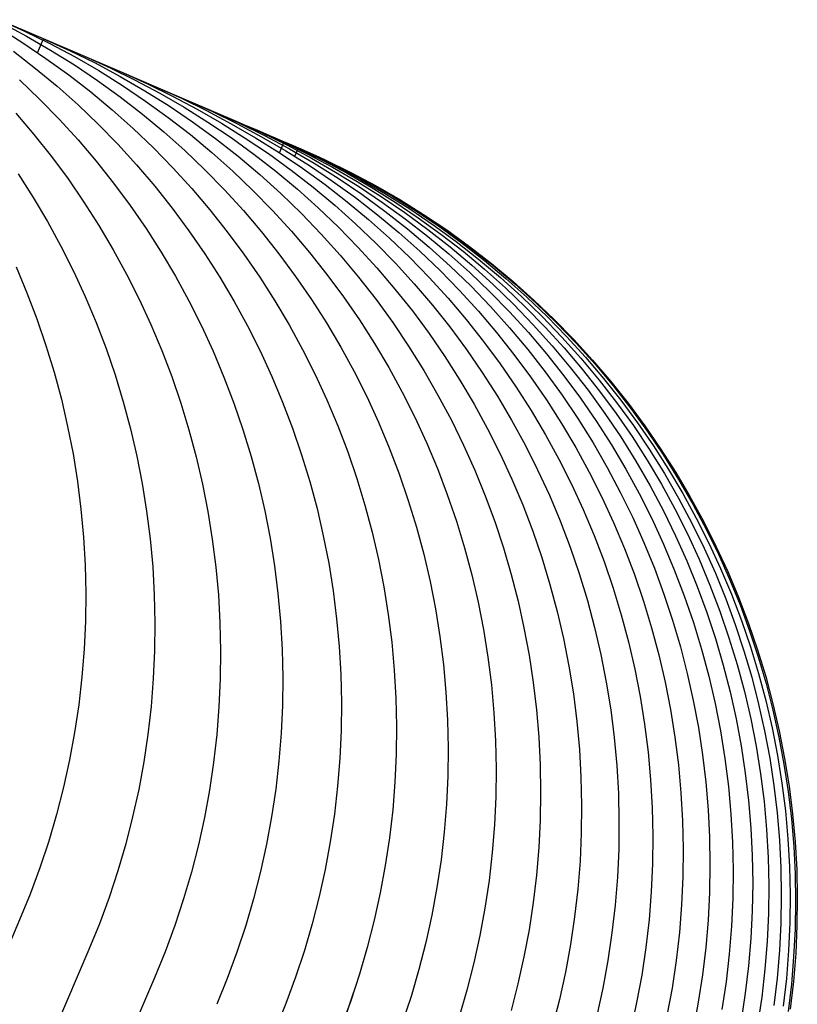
# Model space of a CAD drawing. Header units: millimetres. Extents: x 5000 to 6727, y 0 to 1679.
# Tile 105 of 106: x 6711 to 6727, y 1633 to 1653. Entities that reach past the tile are written whole.
import ezdxf

# ---------------------------------------------------------------- set-up
doc = ezdxf.new("R2010")
doc.units = ezdxf.units.MM
doc.layers.add('Make2D$Sichtbar$Kurven', color=18, linetype='Continuous', true_color=0x000000)

msp = doc.modelspace()

# ---------------------------------------------------------------- linework, layer by layer
at = {"layer": 'Make2D$Sichtbar$Kurven', "color": 18, "lineweight": -3, "true_color": 0x000000}
for p, q in [((6710.711, 1652.848), (6712.458, 1652.1)), ((6710.711, 1652.848), (6711.233, 1652.614)), ((6710.71, 1652.679), (6711.195, 1652.376)), ((6710.764, 1652.783), (6711.269, 1652.514)), ((6711.233, 1652.614), (6711.746, 1652.362)), ((6711.269, 1652.514), (6711.764, 1652.228)), ((6711.499, 1652.174), (6711.621, 1652.459)), ((6711.621, 1652.459), (6712.152, 1652.22)), ((6711.195, 1652.376), (6711.669, 1652.057)), ((6711.746, 1652.362), (6712.251, 1652.093)), ((6711.764, 1652.228), (6712.249, 1651.925)), ((6712.152, 1652.22), (6712.675, 1651.964)), ((6711.006, 1652.204), (6711.458, 1651.853)), ((6711.669, 1652.057), (6712.133, 1651.722)), ((6712.251, 1652.093), (6712.747, 1651.807)), ((6712.458, 1652.1), (6712.98, 1651.867)), ((6712.458, 1652.1), (6713.223, 1651.773)), ((6711.458, 1651.853), (6711.897, 1651.487)), ((6712.249, 1651.925), (6712.724, 1651.606)), ((6712.675, 1651.964), (6713.188, 1651.689)), ((6712.747, 1651.807), (6713.232, 1651.505)), ((6712.98, 1651.867), (6713.494, 1651.615)), ((6711.125, 1651.619), (6711.539, 1651.224)), ((6712.133, 1651.722), (6712.585, 1651.371)), ((6712.724, 1651.606), (6713.187, 1651.27)), ((6713.188, 1651.689), (6713.692, 1651.397)), ((6713.223, 1651.773), (6713.745, 1651.539)), ((6713.223, 1651.773), (6713.915, 1651.477)), ((6713.494, 1651.615), (6713.999, 1651.346)), ((6711.897, 1651.487), (6712.324, 1651.106)), ((6713.232, 1651.505), (6713.706, 1651.185)), ((6713.745, 1651.539), (6714.259, 1651.288)), ((6713.915, 1651.477), (6714.535, 1651.212)), ((6713.915, 1651.477), (6714.437, 1651.243)), ((6711.539, 1651.224), (6711.938, 1650.815)), ((6712.585, 1651.371), (6713.024, 1651.005)), ((6713.187, 1651.27), (6713.639, 1650.92)), ((6713.692, 1651.397), (6714.185, 1651.087)), ((6713.999, 1651.346), (6714.494, 1651.06)), ((6714.259, 1651.288), (6714.763, 1651.019)), ((6714.437, 1651.243), (6714.951, 1650.992)), ((6714.535, 1651.212), (6715.556, 1650.775)), ((6714.535, 1651.212), (6715.057, 1650.978)), ((6712.324, 1651.106), (6712.737, 1650.711)), ((6713.024, 1651.005), (6713.451, 1650.624)), ((6713.706, 1651.185), (6714.17, 1650.85)), ((6714.185, 1651.087), (6714.667, 1650.76)), ((6714.494, 1651.06), (6714.979, 1650.757)), ((6714.763, 1651.019), (6715.259, 1650.733)), ((6711.053, 1650.936), (6711.424, 1650.5)), ((6711.938, 1650.815), (6712.324, 1650.392)), ((6713.639, 1650.92), (6714.079, 1650.554)), ((6714.17, 1650.85), (6714.621, 1650.499)), ((6714.951, 1650.992), (6715.456, 1650.723)), ((6715.057, 1650.978), (6715.57, 1650.726)), ((6715.078, 1650.969), (6715.082, 1650.978)), ((6715.082, 1650.978), (6715.613, 1650.74)), ((6712.737, 1650.711), (6713.137, 1650.302)), ((6713.451, 1650.624), (6713.864, 1650.229)), ((6714.667, 1650.76), (6715.137, 1650.417)), ((6714.979, 1650.757), (6715.454, 1650.438)), ((6715.259, 1650.733), (6715.744, 1650.43)), ((6715.456, 1650.723), (6715.951, 1650.436)), ((6715.556, 1650.775), (6716.078, 1650.541)), ((6715.57, 1650.726), (6716.075, 1650.457)), ((6715.581, 1650.764), (6715.957, 1650.604)), ((6715.613, 1650.74), (6716.136, 1650.483)), ((6715.957, 1650.604), (6715.954, 1650.598)), ((6715.957, 1650.604), (6716.488, 1650.365)), ((6711.424, 1650.5), (6711.779, 1650.053)), ((6714.079, 1650.554), (6714.505, 1650.173)), ((6714.621, 1650.499), (6715.061, 1650.133)), ((6715.137, 1650.417), (6715.596, 1650.058)), ((6715.454, 1650.438), (6715.917, 1650.103)), ((6715.744, 1650.43), (6716.218, 1650.111)), ((6715.951, 1650.436), (6716.436, 1650.134)), ((6715.98, 1650.594), (6716.285, 1650.463)), ((6716.075, 1650.457), (6716.57, 1650.171)), ((6716.078, 1650.541), (6716.591, 1650.29)), ((6716.136, 1650.483), (6716.649, 1650.208)), ((6716.285, 1650.463), (6716.277, 1650.446)), ((6716.285, 1650.463), (6716.807, 1650.229)), ((6716.306, 1650.454), (6716.54, 1650.354)), ((6712.324, 1650.392), (6712.695, 1649.957)), ((6713.137, 1650.302), (6713.523, 1649.879)), ((6713.864, 1650.229), (6714.264, 1649.82)), ((6716.444, 1650.129), (6716.54, 1650.354)), ((6716.488, 1650.365), (6717.011, 1650.109)), ((6716.54, 1650.354), (6717.072, 1650.116)), ((6716.559, 1650.346), (6716.723, 1650.276)), ((6716.591, 1650.29), (6717.096, 1650.021)), ((6716.649, 1650.208), (6717.153, 1649.916)), ((6716.72, 1650.27), (6716.723, 1650.276)), ((6716.723, 1650.276), (6716.72, 1650.27)), ((6716.723, 1650.276), (6717.245, 1650.042)), ((6716.723, 1650.276), (6716.723, 1650.276)), ((6716.723, 1650.276), (6716.723, 1650.276)), ((6716.758, 1650.057), (6716.832, 1650.229)), ((6716.807, 1650.229), (6717.32, 1649.978)), ((6716.832, 1650.229), (6717.363, 1649.991)), ((6716.869, 1650.213), (6717.391, 1649.98)), ((6711.779, 1650.053), (6712.12, 1649.593)), ((6714.505, 1650.173), (6714.919, 1649.778)), ((6715.061, 1650.133), (6715.488, 1649.752)), ((6715.596, 1650.058), (6716.041, 1649.683)), ((6715.917, 1650.103), (6716.369, 1649.752)), ((6716.218, 1650.111), (6716.682, 1649.775)), ((6716.436, 1650.134), (6716.911, 1649.814)), ((6716.57, 1650.171), (6717.056, 1649.869)), ((6717.011, 1650.109), (6717.524, 1649.834)), ((6717.072, 1650.116), (6717.594, 1649.859)), ((6717.096, 1650.021), (6717.591, 1649.735)), ((6717.245, 1650.042), (6717.758, 1649.79)), ((6712.695, 1649.957), (6713.05, 1649.509)), ((6713.523, 1649.879), (6713.894, 1649.444)), ((6714.264, 1649.82), (6714.649, 1649.397)), ((6716.911, 1649.814), (6717.374, 1649.479)), ((6717.056, 1649.869), (6717.53, 1649.549)), ((6717.153, 1649.916), (6717.646, 1649.606)), ((6717.32, 1649.978), (6717.825, 1649.709)), ((6717.363, 1649.991), (6717.886, 1649.734)), ((6717.391, 1649.98), (6717.904, 1649.728)), ((6717.524, 1649.834), (6718.028, 1649.542)), ((6717.594, 1649.859), (6718.108, 1649.584)), ((6711.101, 1649.696), (6711.41, 1649.215)), ((6712.12, 1649.593), (6712.444, 1649.122)), ((6714.919, 1649.778), (6715.319, 1649.368)), ((6715.488, 1649.752), (6715.901, 1649.357)), ((6716.041, 1649.683), (6716.473, 1649.293)), ((6716.369, 1649.752), (6716.808, 1649.386)), ((6716.682, 1649.775), (6717.134, 1649.425)), ((6717.591, 1649.735), (6718.076, 1649.432)), ((6717.646, 1649.606), (6718.128, 1649.28)), ((6717.758, 1649.79), (6718.263, 1649.521)), ((6717.825, 1649.709), (6718.32, 1649.423)), ((6717.886, 1649.734), (6718.4, 1649.459)), ((6717.904, 1649.728), (6718.409, 1649.459)), ((6713.05, 1649.509), (6713.391, 1649.049)), ((6713.894, 1649.444), (6714.249, 1648.996)), ((6714.649, 1649.397), (6715.02, 1648.962)), ((6717.134, 1649.425), (6717.573, 1649.059)), ((6717.374, 1649.479), (6717.826, 1649.128)), ((6717.53, 1649.549), (6717.994, 1649.214)), ((6718.028, 1649.542), (6718.521, 1649.232)), ((6718.076, 1649.432), (6718.551, 1649.113)), ((6718.108, 1649.584), (6718.611, 1649.292)), ((6718.263, 1649.521), (6718.758, 1649.235)), ((6718.32, 1649.423), (6718.806, 1649.12)), ((6718.4, 1649.459), (6718.903, 1649.167)), ((6718.409, 1649.459), (6718.904, 1649.173)), ((6711.41, 1649.215), (6711.701, 1648.722)), ((6715.319, 1649.368), (6715.704, 1648.946)), ((6715.901, 1649.357), (6716.301, 1648.948)), ((6716.473, 1649.293), (6716.892, 1648.888)), ((6716.808, 1649.386), (6717.235, 1649.005)), ((6717.994, 1649.214), (6718.445, 1648.863)), ((6718.128, 1649.28), (6718.598, 1648.937)), ((6718.521, 1649.232), (6719.003, 1648.905)), ((6718.611, 1649.292), (6719.105, 1648.982)), ((6718.758, 1649.235), (6719.243, 1648.933)), ((6712.444, 1649.122), (6712.752, 1648.64)), ((6713.391, 1649.049), (6713.715, 1648.578)), ((6714.249, 1648.996), (6714.59, 1648.536)), ((6717.235, 1649.005), (6717.648, 1648.61)), ((6717.573, 1649.059), (6718, 1648.678)), ((6717.826, 1649.128), (6718.265, 1648.762)), ((6718.551, 1649.113), (6719.014, 1648.777)), ((6718.806, 1649.12), (6719.28, 1648.801)), ((6718.903, 1649.167), (6719.396, 1648.857)), ((6718.904, 1649.173), (6719.389, 1648.87)), ((6715.02, 1648.962), (6715.376, 1648.514)), ((6715.704, 1648.946), (6716.075, 1648.511)), ((6716.301, 1648.948), (6716.686, 1648.526)), ((6716.892, 1648.888), (6717.296, 1648.468)), ((6718.445, 1648.863), (6718.885, 1648.497)), ((6718.598, 1648.937), (6719.057, 1648.577)), ((6719.003, 1648.905), (6719.473, 1648.562)), ((6719.105, 1648.982), (6719.587, 1648.656)), ((6719.243, 1648.933), (6719.718, 1648.613)), ((6719.28, 1648.801), (6719.744, 1648.466)), ((6719.389, 1648.87), (6719.864, 1648.551)), ((6719.396, 1648.857), (6719.878, 1648.531)), ((6711.701, 1648.722), (6711.976, 1648.221)), ((6712.752, 1648.64), (6713.044, 1648.148)), ((6717.648, 1648.61), (6718.048, 1648.201)), ((6718, 1648.678), (6718.413, 1648.282)), ((6718.265, 1648.762), (6718.692, 1648.382)), ((6719.014, 1648.777), (6719.466, 1648.427)), ((6719.587, 1648.656), (6720.057, 1648.313)), ((6719.718, 1648.613), (6720.181, 1648.278)), ((6713.715, 1648.578), (6714.023, 1648.096)), ((6714.59, 1648.536), (6714.914, 1648.065)), ((6715.376, 1648.514), (6715.716, 1648.054)), ((6716.075, 1648.511), (6716.431, 1648.063)), ((6716.686, 1648.526), (6717.057, 1648.09)), ((6717.296, 1648.468), (6717.685, 1648.035)), ((6718.885, 1648.497), (6719.312, 1648.116)), ((6719.057, 1648.577), (6719.502, 1648.202)), ((6719.466, 1648.427), (6719.906, 1648.061)), ((6719.473, 1648.562), (6719.932, 1648.203)), ((6719.744, 1648.466), (6720.195, 1648.115)), ((6719.864, 1648.551), (6720.327, 1648.216)), ((6719.878, 1648.531), (6720.349, 1648.188)), ((6711.976, 1648.221), (6712.233, 1647.71)), ((6718.048, 1648.201), (6718.434, 1647.778)), ((6718.413, 1648.282), (6718.813, 1647.873)), ((6718.692, 1648.382), (6719.105, 1647.986)), ((6719.502, 1648.202), (6719.934, 1647.812)), ((6719.932, 1648.203), (6720.377, 1647.828)), ((6720.057, 1648.313), (6720.515, 1647.953)), ((6720.181, 1648.278), (6720.633, 1647.927)), ((6720.327, 1648.216), (6720.779, 1647.865)), ((6720.349, 1648.188), (6720.807, 1647.828)), ((6713.044, 1648.148), (6713.318, 1647.646)), ((6714.023, 1648.096), (6714.315, 1647.604)), ((6714.914, 1648.065), (6715.222, 1647.583)), ((6715.716, 1648.054), (6716.041, 1647.583)), ((6716.431, 1648.063), (6716.771, 1647.603)), ((6717.057, 1648.09), (6717.413, 1647.642)), ((6717.685, 1648.035), (6718.059, 1647.589)), ((6719.105, 1647.986), (6719.505, 1647.577)), ((6719.312, 1648.116), (6719.725, 1647.721)), ((6719.906, 1648.061), (6720.332, 1647.68)), ((6720.195, 1648.115), (6720.635, 1647.749)), ((6711.058, 1647.796), (6711.28, 1647.269)), ((6718.813, 1647.873), (6719.198, 1647.451)), ((6719.934, 1647.812), (6720.352, 1647.407)), ((6720.377, 1647.828), (6720.809, 1647.438)), ((6720.515, 1647.953), (6720.961, 1647.578)), ((6720.633, 1647.927), (6721.073, 1647.561)), ((6720.779, 1647.865), (6721.219, 1647.499)), ((6720.807, 1647.828), (6721.253, 1647.453)), ((6712.233, 1647.71), (6712.472, 1647.191)), ((6713.318, 1647.646), (6713.576, 1647.135)), ((6714.315, 1647.604), (6714.589, 1647.102)), ((6715.222, 1647.583), (6715.514, 1647.091)), ((6716.041, 1647.583), (6716.349, 1647.101)), ((6716.771, 1647.603), (6717.095, 1647.132)), ((6717.413, 1647.642), (6717.753, 1647.183)), ((6718.059, 1647.589), (6718.417, 1647.13)), ((6718.434, 1647.778), (6718.804, 1647.343)), ((6719.725, 1647.721), (6720.125, 1647.312)), ((6720.332, 1647.68), (6720.746, 1647.285)), ((6720.635, 1647.749), (6721.061, 1647.368)), ((6719.198, 1647.451), (6719.569, 1647.016)), ((6719.505, 1647.577), (6719.891, 1647.155)), ((6720.352, 1647.407), (6720.756, 1646.988)), ((6720.809, 1647.438), (6721.228, 1647.033)), ((6720.961, 1647.578), (6721.393, 1647.188)), ((6721.073, 1647.561), (6721.499, 1647.18)), ((6721.219, 1647.499), (6721.645, 1647.118)), ((6721.253, 1647.453), (6721.685, 1647.063)), ((6711.28, 1647.269), (6711.483, 1646.734)), ((6712.472, 1647.191), (6712.694, 1646.663)), ((6717.753, 1647.183), (6718.078, 1646.712)), ((6718.804, 1647.343), (6719.16, 1646.895)), ((6720.125, 1647.312), (6720.51, 1646.89)), ((6720.746, 1647.285), (6721.145, 1646.875)), ((6721.061, 1647.368), (6721.475, 1646.973)), ((6721.393, 1647.188), (6721.811, 1646.783)), ((6721.499, 1647.18), (6721.913, 1646.785)), ((6713.576, 1647.135), (6713.815, 1646.616)), ((6714.589, 1647.102), (6714.847, 1646.592)), ((6715.514, 1647.091), (6715.788, 1646.59)), ((6716.349, 1647.101), (6716.64, 1646.609)), ((6717.095, 1647.132), (6717.404, 1646.65)), ((6718.417, 1647.13), (6718.759, 1646.658)), ((6719.569, 1647.016), (6719.925, 1646.568)), ((6719.891, 1647.155), (6720.262, 1646.719)), ((6720.756, 1646.988), (6721.146, 1646.554)), ((6721.228, 1647.033), (6721.631, 1646.613)), ((6721.645, 1647.118), (6722.059, 1646.723)), ((6721.685, 1647.063), (6722.103, 1646.658)), ((6719.16, 1646.895), (6719.501, 1646.435)), ((6720.51, 1646.89), (6720.881, 1646.454)), ((6721.145, 1646.875), (6721.531, 1646.453)), ((6721.475, 1646.973), (6721.875, 1646.564)), ((6721.811, 1646.783), (6722.215, 1646.363)), ((6721.913, 1646.785), (6722.313, 1646.376)), ((6711.483, 1646.734), (6711.669, 1646.193)), ((6712.694, 1646.663), (6712.898, 1646.129)), ((6713.815, 1646.616), (6714.037, 1646.089)), ((6714.847, 1646.592), (6715.086, 1646.072)), ((6715.788, 1646.59), (6716.045, 1646.079)), ((6716.64, 1646.609), (6716.915, 1646.107)), ((6717.404, 1646.65), (6717.695, 1646.158)), ((6718.078, 1646.712), (6718.386, 1646.23)), ((6718.759, 1646.658), (6719.084, 1646.175)), ((6720.262, 1646.719), (6720.617, 1646.272)), ((6721.631, 1646.613), (6722.021, 1646.18)), ((6722.059, 1646.723), (6722.458, 1646.314)), ((6722.103, 1646.658), (6722.507, 1646.239)), ((6719.501, 1646.435), (6719.825, 1645.964)), ((6719.925, 1646.568), (6720.265, 1646.108)), ((6720.881, 1646.454), (6721.237, 1646.006)), ((6721.146, 1646.554), (6721.519, 1646.108)), ((6721.531, 1646.453), (6721.902, 1646.018)), ((6721.875, 1646.564), (6722.26, 1646.141)), ((6722.313, 1646.376), (6722.698, 1645.954)), ((6711.669, 1646.193), (6711.835, 1645.646)), ((6718.386, 1646.23), (6718.677, 1645.738)), ((6719.084, 1646.175), (6719.392, 1645.681)), ((6720.617, 1646.272), (6720.958, 1645.812)), ((6722.021, 1646.18), (6722.395, 1645.734)), ((6722.215, 1646.363), (6722.604, 1645.93)), ((6722.458, 1646.314), (6722.844, 1645.891)), ((6722.507, 1646.239), (6722.896, 1645.805)), ((6712.898, 1646.129), (6713.083, 1645.588)), ((6714.037, 1646.089), (6714.241, 1645.554)), ((6715.086, 1646.072), (6715.308, 1645.545)), ((6716.045, 1646.079), (6716.285, 1645.559)), ((6716.915, 1646.107), (6717.172, 1645.597)), ((6717.695, 1646.158), (6717.97, 1645.656)), ((6720.265, 1646.108), (6720.59, 1645.637)), ((6721.237, 1646.006), (6721.577, 1645.547)), ((6721.519, 1646.108), (6721.878, 1645.649)), ((6721.902, 1646.018), (6722.258, 1645.57)), ((6722.26, 1646.141), (6722.631, 1645.706)), ((6719.825, 1645.964), (6720.133, 1645.482)), ((6720.958, 1645.812), (6721.282, 1645.341)), ((6722.604, 1645.93), (6722.978, 1645.484)), ((6722.698, 1645.954), (6723.069, 1645.518)), ((6722.844, 1645.891), (6723.215, 1645.456)), ((6722.896, 1645.805), (6723.27, 1645.359)), ((6711.835, 1645.646), (6711.983, 1645.093)), ((6713.083, 1645.588), (6713.25, 1645.041)), ((6717.172, 1645.597), (6717.412, 1645.077)), ((6717.97, 1645.656), (6718.227, 1645.145)), ((6718.677, 1645.738), (6718.952, 1645.236)), ((6719.392, 1645.681), (6719.683, 1645.177)), ((6720.59, 1645.637), (6720.898, 1645.155)), ((6721.878, 1645.649), (6722.22, 1645.178)), ((6722.258, 1645.57), (6722.598, 1645.11)), ((6722.395, 1645.734), (6722.753, 1645.274)), ((6722.631, 1645.706), (6722.987, 1645.258)), ((6714.241, 1645.554), (6714.426, 1645.013)), ((6715.308, 1645.545), (6715.512, 1645.011)), ((6716.285, 1645.559), (6716.507, 1645.032)), ((6720.133, 1645.482), (6720.425, 1644.99)), ((6721.577, 1645.547), (6721.902, 1645.076)), ((6722.978, 1645.484), (6723.336, 1645.025)), ((6723.069, 1645.518), (6723.425, 1645.07)), ((6723.215, 1645.456), (6723.571, 1645.008)), ((6718.952, 1645.236), (6719.209, 1644.725)), ((6719.683, 1645.177), (6719.957, 1644.663)), ((6721.282, 1645.341), (6721.59, 1644.859)), ((6722.22, 1645.178), (6722.545, 1644.695)), ((6722.753, 1645.274), (6723.095, 1644.803)), ((6722.987, 1645.258), (6723.327, 1644.798)), ((6723.27, 1645.359), (6723.628, 1644.9)), ((6711.983, 1645.093), (6712.112, 1644.536)), ((6713.25, 1645.041), (6713.398, 1644.488)), ((6714.426, 1645.013), (6714.593, 1644.466)), ((6715.512, 1645.011), (6715.697, 1644.47)), ((6716.507, 1645.032), (6716.711, 1644.498)), ((6717.412, 1645.077), (6717.634, 1644.55)), ((6718.227, 1645.145), (6718.466, 1644.626)), ((6720.425, 1644.99), (6720.699, 1644.489)), ((6720.898, 1645.155), (6721.189, 1644.663)), ((6721.902, 1645.076), (6722.21, 1644.594)), ((6722.598, 1645.11), (6722.922, 1644.639)), ((6723.336, 1645.025), (6723.678, 1644.553)), ((6723.425, 1645.07), (6723.765, 1644.611)), ((6723.571, 1645.008), (6723.911, 1644.548)), ((6721.59, 1644.859), (6721.882, 1644.367)), ((6723.095, 1644.803), (6723.42, 1644.32)), ((6723.327, 1644.798), (6723.652, 1644.327)), ((6723.628, 1644.9), (6723.97, 1644.429)), ((6718.466, 1644.626), (6718.688, 1644.099)), ((6719.209, 1644.725), (6719.449, 1644.206)), ((6719.957, 1644.663), (6720.204, 1644.156)), ((6721.189, 1644.663), (6721.464, 1644.161)), ((6722.21, 1644.594), (6722.501, 1644.102)), ((6722.545, 1644.695), (6722.853, 1644.201)), ((6722.922, 1644.639), (6723.23, 1644.157)), ((6723.765, 1644.611), (6724.089, 1644.14)), ((6712.112, 1644.536), (6712.222, 1643.975)), ((6713.398, 1644.488), (6713.527, 1643.931)), ((6714.593, 1644.466), (6714.741, 1643.914)), ((6715.697, 1644.47), (6715.864, 1643.922)), ((6716.711, 1644.498), (6716.896, 1643.957)), ((6717.634, 1644.55), (6717.837, 1644.016)), ((6720.699, 1644.489), (6720.956, 1643.978)), ((6721.882, 1644.367), (6722.156, 1643.865)), ((6723.678, 1644.553), (6724.004, 1644.071)), ((6723.911, 1644.548), (6724.235, 1644.077)), ((6723.97, 1644.429), (6724.295, 1643.946)), ((6719.449, 1644.206), (6719.671, 1643.679)), ((6721.464, 1644.161), (6721.721, 1643.65)), ((6722.853, 1644.201), (6723.144, 1643.696)), ((6723.42, 1644.32), (6723.728, 1643.826)), ((6723.652, 1644.327), (6723.96, 1643.845)), ((6712.222, 1643.975), (6712.313, 1643.41)), ((6717.837, 1644.016), (6718.023, 1643.475)), ((6718.688, 1644.099), (6718.892, 1643.564)), ((6720.204, 1644.156), (6720.435, 1643.641)), ((6720.956, 1643.978), (6721.196, 1643.458)), ((6722.501, 1644.102), (6722.776, 1643.6)), ((6723.23, 1644.157), (6723.522, 1643.665)), ((6724.004, 1644.071), (6724.312, 1643.577)), ((6724.089, 1644.14), (6724.398, 1643.658)), ((6724.235, 1644.077), (6724.544, 1643.595)), ((6713.527, 1643.931), (6713.637, 1643.37)), ((6714.741, 1643.914), (6714.87, 1643.357)), ((6715.864, 1643.922), (6716.012, 1643.37)), ((6716.896, 1643.957), (6717.063, 1643.41)), ((6722.156, 1643.865), (6722.413, 1643.354)), ((6723.728, 1643.826), (6724.019, 1643.322)), ((6723.96, 1643.845), (6724.251, 1643.353)), ((6724.295, 1643.946), (6724.604, 1643.452)), ((6718.892, 1643.564), (6719.077, 1643.023)), ((6719.671, 1643.679), (6719.874, 1643.144)), ((6720.435, 1643.641), (6720.648, 1643.119)), ((6721.721, 1643.65), (6721.961, 1643.131)), ((6722.776, 1643.6), (6723.033, 1643.089)), ((6723.144, 1643.696), (6723.418, 1643.182)), ((6723.522, 1643.665), (6723.796, 1643.163)), ((6724.312, 1643.577), (6724.603, 1643.072)), ((6724.398, 1643.658), (6724.689, 1643.166)), ((6724.544, 1643.595), (6724.835, 1643.103)), ((6712.313, 1643.41), (6712.384, 1642.843)), ((6713.637, 1643.37), (6713.727, 1642.805)), ((6714.87, 1643.357), (6714.979, 1642.795)), ((6716.012, 1643.37), (6716.141, 1642.813)), ((6717.063, 1643.41), (6717.21, 1642.857)), ((6718.023, 1643.475), (6718.189, 1642.927)), ((6721.196, 1643.458), (6721.418, 1642.931)), ((6722.413, 1643.354), (6722.653, 1642.835)), ((6724.604, 1643.452), (6724.895, 1642.947)), ((6723.418, 1643.182), (6723.665, 1642.675)), ((6723.796, 1643.163), (6724.054, 1642.653)), ((6724.019, 1643.322), (6724.293, 1642.808)), ((6724.251, 1643.353), (6724.526, 1642.851)), ((6724.689, 1643.166), (6724.964, 1642.664)), ((6719.077, 1643.023), (6719.244, 1642.476)), ((6719.874, 1643.144), (6720.059, 1642.603)), ((6720.648, 1643.119), (6720.843, 1642.59)), ((6721.961, 1643.131), (6722.183, 1642.604)), ((6723.033, 1643.089), (6723.273, 1642.57)), ((6724.603, 1643.072), (6724.876, 1642.558)), ((6724.835, 1643.103), (6725.11, 1642.602)), ((6712.384, 1642.843), (6712.436, 1642.273)), ((6713.727, 1642.805), (6713.799, 1642.238)), ((6714.979, 1642.795), (6715.07, 1642.231)), ((6716.141, 1642.813), (6716.25, 1642.251)), ((6717.21, 1642.857), (6717.339, 1642.3)), ((6718.189, 1642.927), (6718.337, 1642.375)), ((6721.418, 1642.931), (6721.621, 1642.397)), ((6722.653, 1642.835), (6722.875, 1642.308)), ((6724.293, 1642.808), (6724.54, 1642.301)), ((6724.526, 1642.851), (6724.783, 1642.341)), ((6724.895, 1642.947), (6725.168, 1642.433)), ((6720.059, 1642.603), (6720.226, 1642.056)), ((6720.843, 1642.59), (6721.02, 1642.054)), ((6722.183, 1642.604), (6722.386, 1642.069)), ((6723.273, 1642.57), (6723.494, 1642.043)), ((6723.665, 1642.675), (6723.895, 1642.161)), ((6724.054, 1642.653), (6724.293, 1642.133)), ((6724.876, 1642.558), (6725.124, 1642.051)), ((6724.964, 1642.664), (6725.221, 1642.153)), ((6725.11, 1642.602), (6725.367, 1642.091)), ((6718.337, 1642.375), (6718.466, 1641.818)), ((6719.244, 1642.476), (6719.392, 1641.924)), ((6721.621, 1642.397), (6721.807, 1641.856)), ((6725.168, 1642.433), (6725.416, 1641.926)), ((6712.436, 1642.273), (6712.468, 1641.702)), ((6713.799, 1642.238), (6713.851, 1641.668)), ((6715.07, 1642.231), (6715.141, 1641.663)), ((6716.25, 1642.251), (6716.341, 1641.687)), ((6717.339, 1642.3), (6717.449, 1641.739)), ((6722.875, 1642.308), (6723.079, 1641.773)), ((6723.895, 1642.161), (6724.108, 1641.638)), ((6724.54, 1642.301), (6724.771, 1641.786)), ((6724.783, 1642.341), (6725.023, 1641.821)), ((6725.221, 1642.153), (6725.46, 1641.634)), ((6720.226, 1642.056), (6720.374, 1641.504)), ((6721.02, 1642.054), (6721.179, 1641.513)), ((6722.386, 1642.069), (6722.572, 1641.528)), ((6723.494, 1642.043), (6723.698, 1641.508)), ((6724.293, 1642.133), (6724.515, 1641.606)), ((6725.124, 1642.051), (6725.354, 1641.537)), ((6725.367, 1642.091), (6725.606, 1641.571)), ((6718.466, 1641.818), (6718.576, 1641.256)), ((6719.392, 1641.924), (6719.521, 1641.367)), ((6721.807, 1641.856), (6721.973, 1641.308)), ((6723.079, 1641.773), (6723.264, 1641.232)), ((6724.771, 1641.786), (6724.983, 1641.264)), ((6725.023, 1641.821), (6725.244, 1641.294)), ((6725.416, 1641.926), (6725.646, 1641.412)), ((6712.468, 1641.702), (6712.481, 1641.13)), ((6713.851, 1641.668), (6713.883, 1641.097)), ((6715.141, 1641.663), (6715.193, 1641.093)), ((6716.341, 1641.687), (6716.412, 1641.119)), ((6717.449, 1641.739), (6717.54, 1641.174)), ((6724.108, 1641.638), (6724.304, 1641.109)), ((6724.515, 1641.606), (6724.719, 1641.072)), ((6725.46, 1641.634), (6725.682, 1641.107)), ((6725.606, 1641.571), (6725.828, 1641.044)), ((6719.521, 1641.367), (6719.631, 1640.805)), ((6720.374, 1641.504), (6720.503, 1640.946)), ((6721.179, 1641.513), (6721.32, 1640.967)), ((6722.572, 1641.528), (6722.738, 1640.981)), ((6723.698, 1641.508), (6723.883, 1640.967)), ((6725.354, 1641.537), (6725.567, 1641.014)), ((6725.646, 1641.412), (6725.859, 1640.889)), ((6717.54, 1641.174), (6717.611, 1640.606)), ((6718.576, 1641.256), (6718.667, 1640.692)), ((6721.973, 1641.308), (6722.121, 1640.756)), ((6723.264, 1641.232), (6723.431, 1640.685)), ((6724.983, 1641.264), (6725.179, 1640.735)), ((6725.244, 1641.294), (6725.448, 1640.76)), ((6712.481, 1641.13), (6712.475, 1640.558)), ((6713.883, 1641.097), (6713.896, 1640.525)), ((6715.193, 1641.093), (6715.226, 1640.522)), ((6716.412, 1641.119), (6716.464, 1640.55)), ((6720.503, 1640.946), (6720.613, 1640.385)), ((6721.32, 1640.967), (6721.442, 1640.417)), ((6722.738, 1640.981), (6722.886, 1640.429)), ((6723.883, 1640.967), (6724.05, 1640.42)), ((6724.304, 1641.109), (6724.481, 1640.574)), ((6724.719, 1641.072), (6724.904, 1640.53)), ((6725.567, 1641.014), (6725.762, 1640.485)), ((6725.682, 1641.107), (6725.886, 1640.572)), ((6725.828, 1641.044), (6726.032, 1640.51)), ((6719.631, 1640.805), (6719.721, 1640.241)), ((6722.121, 1640.756), (6722.25, 1640.199)), ((6725.448, 1640.76), (6725.633, 1640.218)), ((6725.859, 1640.889), (6726.054, 1640.36)), ((6712.475, 1640.558), (6712.449, 1639.987)), ((6716.464, 1640.55), (6716.497, 1639.979)), ((6717.611, 1640.606), (6717.663, 1640.037)), ((6718.667, 1640.692), (6718.738, 1640.124)), ((6723.431, 1640.685), (6723.578, 1640.133)), ((6724.481, 1640.574), (6724.64, 1640.033)), ((6725.179, 1640.735), (6725.356, 1640.199)), ((6725.886, 1640.572), (6726.071, 1640.031)), ((6713.896, 1640.525), (6713.889, 1639.953)), ((6715.226, 1640.522), (6715.239, 1639.951)), ((6720.613, 1640.385), (6720.704, 1639.82)), ((6721.442, 1640.417), (6721.546, 1639.862)), ((6722.886, 1640.429), (6723.015, 1639.872)), ((6724.05, 1640.42), (6724.198, 1639.868)), ((6724.904, 1640.53), (6725.071, 1639.983)), ((6725.762, 1640.485), (6725.939, 1639.95)), ((6726.032, 1640.51), (6726.217, 1639.969)), ((6726.054, 1640.36), (6726.231, 1639.825)), ((6719.721, 1640.241), (6719.793, 1639.673)), ((6722.25, 1640.199), (6722.36, 1639.637)), ((6725.356, 1640.199), (6725.515, 1639.658)), ((6725.633, 1640.218), (6725.8, 1639.671)), ((6712.449, 1639.987), (6712.403, 1639.417)), ((6713.889, 1639.953), (6713.863, 1639.382)), ((6715.239, 1639.951), (6715.232, 1639.379)), ((6716.497, 1639.979), (6716.51, 1639.407)), ((6717.663, 1640.037), (6717.696, 1639.466)), ((6718.738, 1640.124), (6718.79, 1639.555)), ((6723.578, 1640.133), (6723.707, 1639.575)), ((6724.64, 1640.033), (6724.781, 1639.487)), ((6725.071, 1639.983), (6725.219, 1639.431)), ((6725.939, 1639.95), (6726.098, 1639.409)), ((6726.071, 1640.031), (6726.238, 1639.484)), ((6726.217, 1639.969), (6726.384, 1639.422)), ((6720.704, 1639.82), (6720.775, 1639.253)), ((6721.546, 1639.862), (6721.631, 1639.305)), ((6723.015, 1639.872), (6723.125, 1639.31)), ((6724.198, 1639.868), (6724.327, 1639.31)), ((6726.231, 1639.825), (6726.39, 1639.284)), ((6718.79, 1639.555), (6718.822, 1638.984)), ((6719.793, 1639.673), (6719.845, 1639.103)), ((6722.36, 1639.637), (6722.451, 1639.073)), ((6723.707, 1639.575), (6723.817, 1639.014)), ((6725.515, 1639.658), (6725.656, 1639.112)), ((6725.8, 1639.671), (6725.948, 1639.119)), ((6712.403, 1639.417), (6712.338, 1638.849)), ((6713.863, 1639.382), (6713.818, 1638.812)), ((6715.232, 1639.379), (6715.206, 1638.807)), ((6716.51, 1639.407), (6716.503, 1638.835)), ((6717.696, 1639.466), (6717.709, 1638.894)), ((6724.781, 1639.487), (6724.903, 1638.936)), ((6725.219, 1639.431), (6725.348, 1638.874)), ((6726.098, 1639.409), (6726.239, 1638.863)), ((6726.238, 1639.484), (6726.386, 1638.932)), ((6726.384, 1639.422), (6726.532, 1638.869)), ((6720.775, 1639.253), (6720.827, 1638.683)), ((6721.631, 1639.305), (6721.697, 1638.745)), ((6723.125, 1639.31), (6723.216, 1638.746)), ((6724.327, 1639.31), (6724.437, 1638.749)), ((6726.39, 1639.284), (6726.531, 1638.738)), ((6718.822, 1638.984), (6718.835, 1638.412)), ((6719.845, 1639.103), (6719.877, 1638.532)), ((6722.451, 1639.073), (6722.522, 1638.505)), ((6723.817, 1639.014), (6723.908, 1638.449)), ((6724.903, 1638.936), (6725.007, 1638.382)), ((6725.656, 1639.112), (6725.778, 1638.562)), ((6725.948, 1639.119), (6726.077, 1638.562)), ((6726.386, 1638.932), (6726.515, 1638.374)), ((6712.338, 1638.849), (6712.253, 1638.283)), ((6713.818, 1638.812), (6713.752, 1638.243)), ((6715.206, 1638.807), (6715.16, 1638.237)), ((6716.503, 1638.835), (6716.477, 1638.264)), ((6717.709, 1638.894), (6717.702, 1638.322)), ((6721.697, 1638.745), (6721.745, 1638.183)), ((6723.216, 1638.746), (6723.287, 1638.178)), ((6724.437, 1638.749), (6724.528, 1638.184)), ((6725.348, 1638.874), (6725.458, 1638.312)), ((6726.239, 1638.863), (6726.362, 1638.312)), ((6726.531, 1638.738), (6726.654, 1638.187)), ((6726.532, 1638.869), (6726.661, 1638.312)), ((6719.877, 1638.532), (6719.89, 1637.961)), ((6720.827, 1638.683), (6720.859, 1638.112)), ((6725.778, 1638.562), (6725.882, 1638.007)), ((6726.077, 1638.562), (6726.187, 1638)), ((6718.835, 1638.412), (6718.829, 1637.84)), ((6722.522, 1638.505), (6722.574, 1637.936)), ((6723.908, 1638.449), (6723.979, 1637.882)), ((6725.007, 1638.382), (6725.092, 1637.824)), ((6726.515, 1638.374), (6726.625, 1637.813)), ((6712.253, 1638.283), (6712.15, 1637.721)), ((6713.752, 1638.243), (6713.668, 1637.678)), ((6715.16, 1638.237), (6715.095, 1637.669)), ((6716.477, 1638.264), (6716.431, 1637.693)), ((6717.702, 1638.322), (6717.676, 1637.751)), ((6721.745, 1638.183), (6721.773, 1637.619)), ((6723.287, 1638.178), (6723.339, 1637.608)), ((6724.528, 1638.184), (6724.599, 1637.617)), ((6725.458, 1638.312), (6725.548, 1637.748)), ((6726.362, 1638.312), (6726.465, 1637.758)), ((6726.654, 1638.187), (6726.757, 1637.633)), ((6726.661, 1638.312), (6726.771, 1637.751)), ((6719.89, 1637.961), (6719.883, 1637.389)), ((6720.859, 1638.112), (6720.872, 1637.54)), ((6722.574, 1637.936), (6722.607, 1637.365)), ((6725.882, 1638.007), (6725.967, 1637.45)), ((6726.187, 1638), (6726.278, 1637.436)), ((6712.15, 1637.721), (6712.027, 1637.162)), ((6717.676, 1637.751), (6717.63, 1637.181)), ((6718.829, 1637.84), (6718.803, 1637.269)), ((6723.979, 1637.882), (6724.031, 1637.312)), ((6725.092, 1637.824), (6725.158, 1637.264)), ((6725.548, 1637.748), (6725.62, 1637.18)), ((6726.465, 1637.758), (6726.55, 1637.2)), ((6726.625, 1637.813), (6726.715, 1637.248)), ((6726.771, 1637.751), (6726.861, 1637.186)), ((6713.668, 1637.678), (6713.564, 1637.115)), ((6715.095, 1637.669), (6715.011, 1637.103)), ((6716.431, 1637.693), (6716.366, 1637.125)), ((6720.872, 1637.54), (6720.866, 1636.969)), ((6721.773, 1637.619), (6721.782, 1637.056)), ((6723.339, 1637.608), (6723.371, 1637.037)), ((6724.599, 1637.617), (6724.651, 1637.047)), ((6726.757, 1637.633), (6726.842, 1637.075)), ((6719.883, 1637.389), (6719.857, 1636.817)), ((6722.607, 1637.365), (6722.619, 1636.793)), ((6725.967, 1637.45), (6726.033, 1636.89)), ((6726.278, 1637.436), (6726.349, 1636.868)), ((6712.027, 1637.162), (6711.885, 1636.608)), ((6716.366, 1637.125), (6716.282, 1636.56)), ((6717.63, 1637.181), (6717.565, 1636.612)), ((6718.803, 1637.269), (6718.757, 1636.698)), ((6724.031, 1637.312), (6724.064, 1636.741)), ((6725.158, 1637.264), (6725.205, 1636.702)), ((6725.62, 1637.18), (6725.671, 1636.611)), ((6726.55, 1637.2), (6726.617, 1636.64)), ((6726.715, 1637.248), (6726.787, 1636.681)), ((6726.861, 1637.186), (6726.933, 1636.618)), ((6713.564, 1637.115), (6713.441, 1636.557)), ((6715.011, 1637.103), (6714.907, 1636.541)), ((6720.866, 1636.969), (6720.839, 1636.397)), ((6721.782, 1637.056), (6721.773, 1636.492)), ((6723.371, 1637.037), (6723.384, 1636.466)), ((6724.651, 1637.047), (6724.683, 1636.476)), ((6726.842, 1637.075), (6726.909, 1636.515)), ((6719.857, 1636.817), (6719.812, 1636.247)), ((6722.619, 1636.793), (6722.613, 1636.221)), ((6724.064, 1636.741), (6724.077, 1636.169)), ((6726.033, 1636.89), (6726.08, 1636.328)), ((6726.349, 1636.868), (6726.401, 1636.299)), ((6711.885, 1636.608), (6711.724, 1636.059)), ((6713.441, 1636.557), (6713.3, 1636.003)), ((6714.907, 1636.541), (6714.784, 1635.982)), ((6716.282, 1636.56), (6716.178, 1635.997)), ((6717.565, 1636.612), (6717.481, 1636.047)), ((6718.757, 1636.698), (6718.692, 1636.13)), ((6725.205, 1636.702), (6725.234, 1636.139)), ((6725.671, 1636.611), (6725.704, 1636.04)), ((6726.617, 1636.64), (6726.664, 1636.078)), ((6726.787, 1636.681), (6726.839, 1636.111)), ((6726.909, 1636.515), (6726.956, 1635.953)), ((6726.933, 1636.618), (6726.985, 1636.049)), ((6720.839, 1636.397), (6720.794, 1635.827)), ((6721.773, 1636.492), (6721.744, 1635.928)), ((6723.384, 1636.466), (6723.378, 1635.894)), ((6724.683, 1636.476), (6724.696, 1635.904)), ((6726.08, 1636.328), (6726.109, 1635.764)), ((6718.692, 1636.13), (6718.607, 1635.565)), ((6719.812, 1636.247), (6719.746, 1635.679)), ((6722.613, 1636.221), (6722.587, 1635.65)), ((6724.077, 1636.169), (6724.07, 1635.598)), ((6725.234, 1636.139), (6725.243, 1635.575)), ((6726.401, 1636.299), (6726.433, 1635.728)), ((6726.839, 1636.111), (6726.871, 1635.54)), ((6711.724, 1636.059), (6711.545, 1635.516)), ((6713.3, 1636.003), (6713.139, 1635.454)), ((6714.784, 1635.982), (6714.642, 1635.428)), ((6716.178, 1635.997), (6716.055, 1635.439)), ((6717.481, 1636.047), (6717.377, 1635.484)), ((6721.744, 1635.928), (6721.697, 1635.366)), ((6725.704, 1636.04), (6725.717, 1635.468)), ((6726.664, 1636.078), (6726.692, 1635.515)), ((6726.956, 1635.953), (6726.984, 1635.39)), ((6726.985, 1636.049), (6727.017, 1635.478)), ((6720.794, 1635.827), (6720.729, 1635.259)), ((6723.378, 1635.894), (6723.352, 1635.322)), ((6724.696, 1635.904), (6724.69, 1635.332)), ((6726.109, 1635.764), (6726.118, 1635.201)), ((6726.433, 1635.728), (6726.446, 1635.156)), ((6711.545, 1635.516), (6711.347, 1634.979)), ((6718.607, 1635.565), (6718.504, 1635.002)), ((6719.746, 1635.679), (6719.662, 1635.113)), ((6722.587, 1635.65), (6722.541, 1635.079)), ((6724.07, 1635.598), (6724.044, 1635.026)), ((6725.243, 1635.575), (6725.233, 1635.011)), ((6726.692, 1635.515), (6726.702, 1634.951)), ((6726.871, 1635.54), (6726.884, 1634.968)), ((6713.139, 1635.454), (6712.96, 1634.911)), ((6714.642, 1635.428), (6714.482, 1634.879)), ((6716.055, 1635.439), (6715.913, 1634.884)), ((6717.377, 1635.484), (6717.254, 1634.926)), ((6721.697, 1635.366), (6721.63, 1634.806)), ((6723.352, 1635.322), (6723.306, 1634.752)), ((6724.69, 1635.332), (6724.663, 1634.761)), ((6725.717, 1635.468), (6725.71, 1634.896)), ((6726.984, 1635.39), (6726.994, 1634.826)), ((6727.017, 1635.478), (6727.03, 1634.906)), ((6719.662, 1635.113), (6719.558, 1634.551)), ((6720.729, 1635.259), (6720.644, 1634.693)), ((6726.118, 1635.201), (6726.109, 1634.637)), ((6726.446, 1635.156), (6726.44, 1634.584)), ((6711.347, 1634.979), (6711.131, 1634.45)), ((6712.96, 1634.911), (6712.762, 1634.374)), ((6717.254, 1634.926), (6717.112, 1634.371)), ((6718.504, 1635.002), (6718.381, 1634.443)), ((6722.541, 1635.079), (6722.476, 1634.511)), ((6724.044, 1635.026), (6723.998, 1634.456)), ((6725.233, 1635.011), (6725.205, 1634.448)), ((6726.702, 1634.951), (6726.692, 1634.387)), ((6726.884, 1634.968), (6726.877, 1634.396)), ((6727.03, 1634.906), (6727.023, 1634.334)), ((6714.482, 1634.879), (6714.302, 1634.336)), ((6715.913, 1634.884), (6715.753, 1634.336)), ((6721.63, 1634.806), (6721.545, 1634.249)), ((6723.306, 1634.752), (6723.241, 1634.184)), ((6724.663, 1634.761), (6724.618, 1634.191)), ((6725.71, 1634.896), (6725.684, 1634.324)), ((6726.994, 1634.826), (6726.984, 1634.262)), ((6719.558, 1634.551), (6719.436, 1633.992)), ((6720.644, 1634.693), (6720.541, 1634.131)), ((6722.476, 1634.511), (6722.392, 1633.946)), ((6726.109, 1634.637), (6726.08, 1634.073)), ((6726.44, 1634.584), (6726.413, 1634.012)), ((6711.131, 1634.45), (6697.364, 1602.271)), ((6712.762, 1634.374), (6712.546, 1633.844)), ((6714.302, 1634.336), (6714.105, 1633.799)), ((6715.753, 1634.336), (6715.573, 1633.792)), ((6717.112, 1634.371), (6716.952, 1633.823)), ((6718.381, 1634.443), (6718.239, 1633.889)), ((6723.998, 1634.456), (6723.933, 1633.888)), ((6725.205, 1634.448), (6725.157, 1633.886)), ((6725.684, 1634.324), (6725.638, 1633.754)), ((6726.692, 1634.387), (6726.664, 1633.824)), ((6726.877, 1634.396), (6726.851, 1633.825)), ((6727.023, 1634.334), (6726.997, 1633.763)), ((6720.541, 1634.131), (6720.418, 1633.572)), ((6721.545, 1634.249), (6721.441, 1633.695)), ((6723.241, 1634.184), (6723.156, 1633.618)), ((6724.618, 1634.191), (6724.553, 1633.623)), ((6726.984, 1634.262), (6726.955, 1633.699)), ((6719.436, 1633.992), (6719.294, 1633.438)), ((6722.392, 1633.946), (6722.288, 1633.383)), ((6726.08, 1634.073), (6726.032, 1633.511)), ((6726.413, 1634.012), (6726.368, 1633.442)), ((6712.546, 1633.844), (6698.779, 1601.666)), ((6714.105, 1633.799), (6713.889, 1633.27)), ((6715.573, 1633.792), (6715.376, 1633.256)), ((6716.952, 1633.823), (6716.772, 1633.279)), ((6718.239, 1633.889), (6718.078, 1633.34)), ((6723.933, 1633.888), (6723.849, 1633.322)), ((6725.157, 1633.886), (6725.091, 1633.326)), ((6725.638, 1633.754), (6725.573, 1633.186)), ((6726.664, 1633.824), (6726.616, 1633.262)), ((6726.851, 1633.825), (6726.806, 1633.255)), ((6726.955, 1633.699), (6726.908, 1633.137)), ((6726.997, 1633.763), (6726.952, 1633.193)), ((6720.418, 1633.572), (6720.276, 1633.018)), ((6721.441, 1633.695), (6721.318, 1633.144)), ((6723.156, 1633.618), (6723.053, 1633.056)), ((6724.553, 1633.623), (6724.468, 1633.057)), ((6726.032, 1633.511), (6725.966, 1632.951)), ((6718.078, 1633.34), (6717.899, 1632.797)), ((6719.294, 1633.438), (6719.133, 1632.889)), ((6722.288, 1633.383), (6722.165, 1632.825)), ((6723.849, 1633.322), (6723.745, 1632.76)), ((6725.091, 1633.326), (6725.006, 1632.768)), ((6726.368, 1633.442), (6726.303, 1632.874)), ((6713.889, 1633.27), (6700.122, 1601.091)), ((6715.376, 1633.256), (6715.16, 1632.726)), ((6716.772, 1633.279), (6716.575, 1632.743)), ((6721.318, 1633.144), (6721.177, 1632.598)), ((6725.573, 1633.186), (6725.489, 1632.62)), ((6726.616, 1633.262), (6726.55, 1632.702)), ((6726.806, 1633.255), (6726.74, 1632.687)), ((6726.908, 1633.137), (6726.841, 1632.577)), ((6726.952, 1633.193), (6726.886, 1632.624)), ((6717.537, 1631.709), (6717.963, 1632.984)), ((6720.276, 1633.018), (6720.115, 1632.469)), ((6723.053, 1633.056), (6722.93, 1632.497)), ((6724.468, 1633.057), (6724.365, 1632.495)), ((6725.966, 1632.951), (6725.881, 1632.394)), ((6716.575, 1632.743), (6716.359, 1632.213)), ((6717.899, 1632.797), (6717.701, 1632.261)), ((6719.133, 1632.889), (6718.954, 1632.346)), ((6722.165, 1632.825), (6722.023, 1632.27)), ((6723.745, 1632.76), (6723.622, 1632.201)), ((6725.006, 1632.768), (6724.902, 1632.214)), ((6726.303, 1632.874), (6726.218, 1632.308))]:
    msp.add_line(p, q, dxfattribs=at)

doc.saveas('drawing.dxf')
